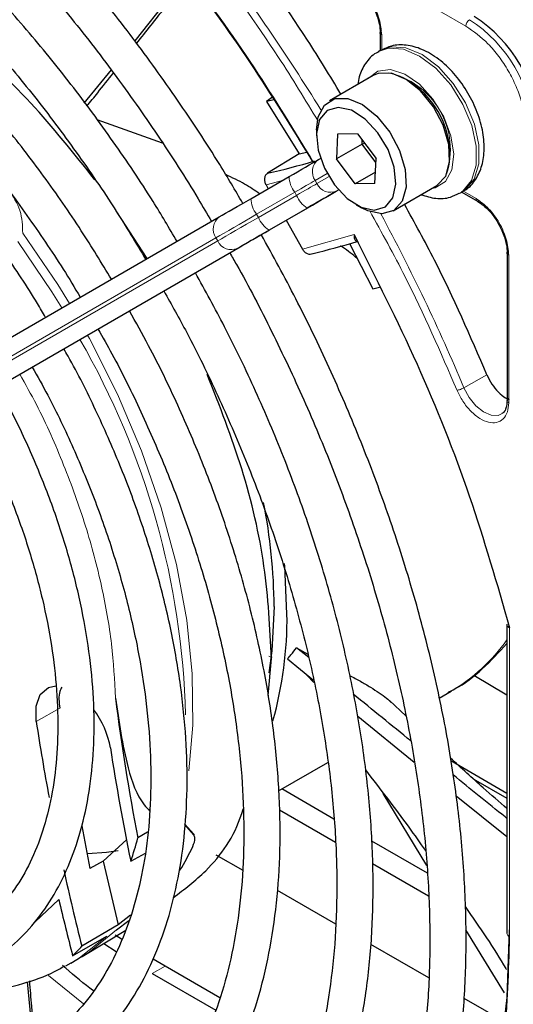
# Paper-space layout 'Blatt2' of a CAD drawing. Header units: millimetres. Extents: x 5 to 418, y 2 to 292.
# Tile 79 of 124: x 131.41 to 135.94, y 196.38 to 205.42. Entities that reach past the tile are written whole.
import ezdxf

# ---------------------------------------------------------------- set-up
doc = ezdxf.new("R2010")
doc.units = ezdxf.units.MM

psp = doc.layouts.new('Blatt2')

# ---------------------------------------------------------------- linework, layer by layer
at = {"color": 7, "linetype": 'Continuous', "lineweight": 18}
for p, q in [((135.5097, 205.3563), (122.5342, 212.8469)), ((134.7359, 205.2764), (134.7359, 205.1352)), ((134.2355, 204.0044), (134.1243, 203.9402)), ((133.8253, 203.9408), (133.673, 203.8997)), ((134.1243, 203.9402), (134.141, 203.9113)), ((134.141, 203.9113), (134.2522, 203.9756)), ((133.9374, 203.8323), (133.5868, 203.6299)), ((133.6035, 203.601), (133.9541, 203.8034)), ((133.9541, 203.8034), (133.9374, 203.8323)), ((134.3409, 203.8535), (134.322, 203.8427)), ((135.4819, 203.8435), (135.6039, 203.773)), ((133.5868, 203.6299), (133.6035, 203.601)), ((134.0511, 203.6862), (133.7005, 203.4838)), ((134.0071, 203.3102), (134.4815, 203.4426)), ((133.2131, 203.414), (129.2165, 201.1062)), ((129.2332, 201.0773), (133.2297, 203.3852)), ((133.2297, 203.3852), (133.2131, 203.414)), ((133.4108, 203.3165), (129.4143, 201.0086)), ((135.9026, 203.2556), (135.9026, 201.8999)), ((135.4916, 202.0375), (135.7027, 202.1557)), ((135.9111, 199.8336), (135.9111, 196.9974)), ((133.7, 199.5742), (133.7304, 199.5632)), ((131.7778, 199.095), (131.562, 198.9738)), ((131.551, 197.1342), (131.7695, 197.3412)), ((132.746, 196.7279), (132.6282, 196.6598)), ((131.6761, 196.6437), (131.9951, 196.3812))]:
    psp.add_line(p, q, dxfattribs=at)
at = {"color": 7, "linetype": 'Continuous', "lineweight": 25}
for p, q in [((132.945, 205.8261), (132.4668, 205.2224)), ((134.7213, 205.2971), (134.7213, 205.1317)), ((134.7281, 205.1357), (134.7045, 205.1221)), ((132.2497, 204.9556), (131.9989, 204.6484)), ((134.6582, 204.9029), (134.2575, 204.6716)), ((133.7323, 204.703), (133.6786, 204.6635)), ((133.7469, 204.6797), (133.6786, 204.6635)), ((133.6786, 204.6635), (133.9791, 204.1833)), ((132.7227, 204.282), (132.1216, 204.4961)), ((134.1367, 204.4045), (134.1367, 204.3501)), ((134.3308, 204.3663), (134.3202, 204.137)), ((134.5126, 204.3684), (134.3308, 204.3663)), ((134.5126, 204.3684), (134.6839, 204.1413)), ((134.5559, 204.2731), (134.3202, 204.137)), ((134.5559, 204.2731), (134.5575, 204.3088)), ((134.5805, 204.2784), (134.5559, 204.2731)), ((134.6822, 204.1055), (134.5559, 204.2731)), ((133.9791, 204.1833), (133.6872, 204.0062)), ((133.9791, 204.1833), (134.0469, 204.2004)), ((134.1554, 204.1313), (134.1742, 204.1422)), ((134.4914, 203.9099), (134.3202, 204.137)), ((134.6733, 203.912), (134.6839, 204.1413)), ((134.6781, 204.0176), (134.4914, 203.9099)), ((133.5338, 203.7724), (133.8844, 203.9749)), ((133.673, 203.8997), (133.693, 203.8644)), ((134.6733, 203.912), (134.4914, 203.9099)), ((134.8408, 203.6612), (135.2415, 203.8925)), ((135.4545, 203.823), (135.478, 203.8366)), ((135.4713, 203.8327), (135.6145, 203.75)), ((134.502, 203.7173), (134.5491, 203.6901)), ((132.5821, 203.2229), (132.2953, 203.6601)), ((133.7054, 203.4866), (134.0559, 203.689)), ((129.2476, 201.2973), (133.2441, 203.6052)), ((133.8574, 203.5744), (134.0071, 203.3102)), ((134.4405, 203.3621), (134.6544, 202.9439)), ((129.4378, 201.0222), (133.4344, 203.3301)), ((135.888, 203.2763), (135.888, 201.9201)), ((134.6544, 202.9439), (134.7163, 202.9605)), ((135.887, 201.9212), (135.8865, 201.9093)), ((135.8866, 199.868), (135.8866, 197.0314)), ((133.9545, 199.6508), (134.0586, 199.5928)), ((134.0654, 199.5601), (133.9545, 199.6508)), ((133.6922, 199.2138), (133.7226, 199.5534)), ((133.871, 199.548), (134.1087, 199.3533)), ((134.113, 199.3325), (134.0488, 199.3987)), ((135.5817, 199.3997), (135.8866, 199.2192)), ((135.2633, 199.189), (135.3738, 199.2528)), ((134.9562, 199.0255), (134.8089, 199.1661)), ((134.5154, 199.023), (135.0347, 198.602)), ((133.7875, 198.3371), (134.2412, 198.599)), ((135.3696, 198.6152), (135.8866, 198.3167)), ((135.5764, 198.4482), (135.8866, 198.2691)), ((134.2959, 198.0783), (133.8176, 198.3544)), ((135.1504, 197.6515), (134.7503, 198.3124)), ((135.4192, 198.2918), (135.8866, 197.9181)), ((133.4553, 198.1453), (133.4646, 198.1507)), ((133.7962, 198.1627), (134.3119, 197.8649)), ((131.9815, 198.0149), (132.0549, 197.6253)), ((133.0101, 197.9327), (132.9274, 198.0282)), ((132.9276, 198.0306), (133.0082, 197.9415)), ((132.5855, 197.9593), (132.4956, 197.9047)), ((132.1757, 197.6921), (132.3948, 197.8907)), ((135.1571, 197.5811), (134.6455, 197.8764)), ((132.4306, 197.6916), (132.5656, 197.7664)), ((133.212, 197.7514), (133.4588, 197.6089)), ((132.1758, 197.6921), (132.0549, 197.6253)), ((132.1759, 197.692), (132.3155, 197.106)), ((134.6502, 197.6696), (135.1649, 197.3725)), ((133.7766, 197.4255), (134.3107, 197.1171)), ((132.2993, 197.0623), (132.4127, 197.1475)), ((132.4281, 197.1955), (132.3155, 197.106)), ((132.3155, 197.106), (131.9806, 196.9106)), ((131.9828, 196.8156), (132.3841, 197.0588)), ((135.8653, 196.4843), (135.5083, 197.0615)), ((131.8963, 196.824), (132.2108, 197.004)), ((132.1825, 196.9366), (132.2966, 196.862)), ((132.3544, 196.969), (132.2874, 197.0133)), ((134.6339, 196.9305), (135.1667, 196.6229)), ((131.8814, 196.7566), (131.83, 196.7281)), ((131.8814, 196.7566), (131.9516, 196.7971)), ((131.9516, 196.7971), (131.9828, 196.8156)), ((132.746, 196.7279), (132.6365, 196.7923)), ((132.6282, 196.6598), (133.211, 196.3234)), ((133.2479, 196.4382), (132.746, 196.7279)), ((131.5381, 195.9869), (131.4811, 196.5849)), ((132.0893, 196.5036), (132.0708, 196.5143)), ((135.4911, 196.4357), (135.8646, 196.2201))]:
    psp.add_line(p, q, dxfattribs=at)
at = {"color": 7, "linetype": 'Continuous', "lineweight": 18, "flags": 128}
for points in [[(135.478, 203.8366), (135.503, 203.8531), (135.5847, 203.9518), (135.6277, 204.0936), (135.6284, 204.267), (135.5868, 204.458), (135.5062, 204.6513), (135.3932, 204.8313), (135.2568, 204.9835), (135.108, 205.0957), (134.9588, 205.1587), (134.8213, 205.1676), (134.7281, 205.1357)], [(134.7076, 205.1238), (134.7977, 205.154), (134.9352, 205.1451), (135.0844, 205.0821), (135.2332, 204.9699), (135.3696, 204.8177), (135.4826, 204.6377), (135.5632, 204.4444), (135.6048, 204.2534), (135.6041, 204.08), (135.5612, 203.9382), (135.4794, 203.8394), (135.4512, 203.8212)], [(135.1948, 203.8656), (135.227, 203.8721), (135.3212, 203.9299), (135.3801, 204.0367), (135.3975, 204.1817), (135.3718, 204.3499), (135.3055, 204.5244), (135.2055, 204.6874), (135.0819, 204.8224), (134.9472, 204.9154), (134.8152, 204.9572), (134.6993, 204.9435), (134.6116, 204.8759)], [(134.1243, 203.9402), (134.1068, 203.9301), (134.0873, 203.9188), (134.0658, 203.9064), (134.0426, 203.893), (134.0179, 203.8788), (133.992, 203.8638), (133.9651, 203.8483), (133.9374, 203.8323)], [(133.9541, 203.8034), (133.9817, 203.8194), (134.0087, 203.8349), (134.0346, 203.8499), (134.0593, 203.8641), (134.0825, 203.8775), (134.1039, 203.8899), (134.1235, 203.9012), (134.141, 203.9113)], [(133.5868, 203.6299), (133.5315, 203.5979), (133.4777, 203.5669), (133.4259, 203.5369), (133.3765, 203.5084), (133.3301, 203.4816), (133.2872, 203.4568), (133.248, 203.4342), (133.2131, 203.414)], [(133.2297, 203.3852), (133.2647, 203.4054), (133.3038, 203.428), (133.3468, 203.4528), (133.3932, 203.4796), (133.4425, 203.5081), (133.4944, 203.538), (133.5482, 203.5691), (133.6035, 203.601)], [(131.8671, 202.81), (131.7592, 202.9842), (131.4378, 203.4554)], [(131.3925, 203.3806), (131.7062, 202.9164), (131.7968, 202.7694)], [(132.9631, 198.5199), (133.0009, 198.9405), (132.9961, 199.4115), (132.9457, 199.9054), (132.8503, 200.4157), (132.711, 200.936), (132.5297, 201.4596), (132.3087, 201.9799), (132.0508, 202.4903), (132.0337, 202.5213)], [(135.8417, 201.7995), (135.8053, 201.784), (135.7411, 201.7856), (135.6705, 201.8162), (135.6008, 201.8726), (135.539, 201.9489), (135.4916, 202.0375)], [(131.9828, 196.8156), (132.0476, 196.8569), (132.2993, 197.0623)], [(132.2108, 197.004), (131.9604, 196.8051), (131.8814, 196.7566)]]:
    psp.add_lwpolyline(points, dxfattribs=at)
at = {"color": 7, "linetype": 'Continuous', "lineweight": 25, "flags": 128}
for points in [[(135.2415, 203.8925), (135.2465, 203.8954), (135.3235, 203.9801), (135.36, 204.1101), (135.3521, 204.2712), (135.3006, 204.446), (135.211, 204.6156), (135.0932, 204.7615), (134.9599, 204.8681), (134.8254, 204.9236), (134.7045, 204.9222), (134.6582, 204.9029)], [(134.1367, 204.4045), (134.1519, 204.5238), (134.2094, 204.6326), (134.3038, 204.6909), (134.4247, 204.6923), (134.5592, 204.6368), (134.6925, 204.5302), (134.8103, 204.3843), (134.8999, 204.2147), (134.9514, 204.0399), (134.9593, 203.8788), (134.9228, 203.7488), (134.8458, 203.6641), (134.7366, 203.6339), (134.7366, 203.6339)], [(134.668, 203.6675), (134.7693, 203.6973), (134.8384, 203.7803), (134.8669, 203.9067), (134.8513, 204.061), (134.7937, 204.2249), (134.7008, 204.3783), (134.584, 204.5029), (134.4573, 204.5837), (134.336, 204.6108), (134.2347, 204.581), (134.1657, 204.498), (134.1372, 204.3716), (134.1527, 204.2173), (134.2104, 204.0535), (134.3032, 203.9), (134.42, 203.7754), (134.5467, 203.6946), (134.668, 203.6675)], [(133.8844, 203.9749), (133.9245, 203.998), (133.9635, 204.0205), (134.0011, 204.0422), (134.0369, 204.0629), (134.0705, 204.0823), (134.1017, 204.1003), (134.13, 204.1167), (134.1554, 204.1313)], [(134.322, 203.8427), (134.2967, 203.828), (134.2683, 203.8116), (134.2372, 203.7937), (134.2036, 203.7742), (134.1678, 203.7536), (134.1302, 203.7319), (134.0912, 203.7093), (134.0511, 203.6862)], [(134.0559, 203.689), (134.0988, 203.7138), (134.1405, 203.7378), (134.1807, 203.761), (134.2189, 203.7831), (134.2549, 203.8039), (134.2882, 203.8231), (134.3185, 203.8406), (134.3456, 203.8563)], [(133.2441, 203.6052), (133.2712, 203.6208), (133.3015, 203.6383), (133.3349, 203.6576), (133.3708, 203.6783), (133.409, 203.7004), (133.4492, 203.7236), (133.4909, 203.7477), (133.5338, 203.7724)], [(134.7366, 203.6339), (134.6072, 203.6613), (134.5491, 203.6901)], [(133.7005, 203.4838), (133.6576, 203.459), (133.6159, 203.4349), (133.5757, 203.4117), (133.5375, 203.3897), (133.5015, 203.3689), (133.4682, 203.3497), (133.4379, 203.3321), (133.4108, 203.3165)], [(133.4344, 203.3301), (133.4597, 203.3447), (133.4881, 203.3611), (133.5192, 203.3791), (133.5529, 203.3985), (133.5886, 203.4192), (133.6262, 203.4409), (133.6653, 203.4634), (133.7054, 203.4866)], [(133.8656, 199.9607), (133.8449, 200.3993), (133.8426, 200.4239)], [(133.7478, 200.0287), (133.727, 199.6219), (133.6996, 199.4193)], [(131.562, 198.9738), (131.5602, 199.1141), (131.5996, 199.2228), (131.6757, 199.287), (131.743, 199.3008)], [(133.0082, 197.9415), (133.0085, 197.9404), (133.0087, 197.9393), (133.0089, 197.9382), (133.0092, 197.9371), (133.0094, 197.936), (133.0096, 197.9349), (133.0099, 197.9338), (133.0101, 197.9327)], [(132.3159, 197.7866), (132.209, 197.7705), (132.0334, 197.7582)], [(135.9059, 197.0622), (135.8838, 196.4416), (135.8178, 195.8504), (135.7083, 195.2926), (135.5559, 194.7716), (135.3616, 194.291), (135.1268, 193.8536), (134.8528, 193.4625), (134.5416, 193.12), (134.1951, 192.8285)]]:
    psp.add_lwpolyline(points, dxfattribs=at)
at = {"color": 7, "linetype": 'Continuous', "lineweight": 18}
for centre, radius, start, end in [((118.5164, 194.9244), 18.4021, 31.67468, 37.1862), ((135.2085, 204.547), 1.2807, 2.60548, 57.39452), ((135.5872, 205.3525), 0.0777, 125.68924, 177.19888), ((134.8563, 204.3437), 1.2725, 2.60548, 57.39452), ((134.6428, 204.2204), 0.7242, 342.09335, 77.90127), ((134.2374, 204.0199), 0.1383, 126.35124, 215.18509), ((134.1277, 203.9842), 0.2435, 182.20319, 218.60373), ((134.2666, 203.9694), 0.1384, 204.8163, 293.64307), ((134.1809, 203.8923), 0.2436, 201.40084, 237.78978), ((133.7771, 203.7818), 0.2435, 182.20319, 218.60373), ((118.5284, 194.902), 18.4029, 22.81394, 28.326), ((133.3261, 203.4938), 0.1383, 126.35124, 215.18509), ((133.8303, 203.6899), 0.2436, 201.40084, 237.78978), ((133.3553, 203.4433), 0.1384, 204.8163, 293.64307), ((125.6562, 198.8449), 7.2802, 1.48557, 29.96118), ((134.5447, 200.6722), 1.6438, 300.29024, 324.72127), ((135.9269, 197.0346), 0.0404, 184.43368, 246.88646)]:
    psp.add_arc(centre, radius, start, end, dxfattribs=at)
at = {"color": 7, "linetype": 'Continuous', "lineweight": 25}
for centre, radius, start, end in [((134.895, 204.3661), 1.2807, 2.60548, 57.39452), ((134.5497, 204.1667), 0.8125, 0.47844, 59.51618), ((132.4633, 209.5443), 5.6718, 282.46267, 286.9624), ((132.7434, 209.0497), 5.9381, 283.25268, 287.31096), ((128.6117, 199.9909), 5.1362, 0.42231, 11.16108), ((130.4049, 199.9172), 3.461, 344.30103, 0.72006), ((151.248, 201.5562), 19.1046, 187.11643, 191.01869), ((131.4516, 198.5934), 0.8041, 9.90407, 37.44864), ((152.1851, 202.1117), 20.8604, 188.65145, 190.59446), ((151.9308, 201.7313), 19.9143, 188.66318, 191.70405), ((129.6336, 198.6609), 2.9601, 340.88593, 345.20024), ((130.9123, 198.8028), 2.3045, 328.76716, 334.97523), ((154.1962, 202.5188), 22.9125, 192.36588, 194.16815), ((154.6119, 202.6693), 23.4556, 193.12985, 194.43071), ((130.6291, 198.1416), 1.8282, 313.88329, 317.6706)]:
    psp.add_arc(centre, radius, start, end, dxfattribs=at)
for points, knots in [([(133.4601, 203.7299), (133.3901, 203.8491), (133.2006, 204.1721), (132.8634, 204.6796), (132.4536, 205.2499), (132.0222, 205.7951), (131.5728, 206.313), (131.1076, 206.8007), (130.6291, 207.2554), (130.1399, 207.6746), (129.6425, 208.0561), (129.1397, 208.3975), (128.6341, 208.697), (128.1284, 208.9528), (127.6254, 209.1634), (127.1278, 209.3274), (126.6384, 209.4437), (126.1602, 209.5115), (125.6959, 209.5304), (125.2486, 209.5001), (124.8204, 209.4218), (124.4159, 209.2928), (124.0994, 209.1562), (123.9285, 209.0462), (123.8746, 209.0116)], [0, 0, 0, 0, 0.027836, 0.075404, 0.122977, 0.170555, 0.218143, 0.265742, 0.313355, 0.360985, 0.408634, 0.456301, 0.503986, 0.551687, 0.599395, 0.647094, 0.694763, 0.742373, 0.789887, 0.837268, 0.884487, 0.931535, 0.978434, 1, 1, 1, 1]), ([(124.0413, 208.7229), (124.0887, 208.7538), (124.2462, 208.8569), (124.5418, 208.9839), (124.925, 209.104), (125.3316, 209.1741), (125.757, 209.1972), (126.1993, 209.1723), (126.6557, 209.1001), (127.1238, 208.981), (127.6012, 208.8155), (128.0851, 208.6045), (128.5729, 208.3492), (129.0618, 208.0509), (129.549, 207.7112), (130.0317, 207.332), (130.5071, 206.9153), (130.9724, 206.4634), (131.4248, 205.9791), (131.8617, 205.4649), (132.281, 204.9241), (132.6781, 204.3584), (132.9759, 203.9034), (133.1317, 203.6327), (133.1716, 203.5633)], [0, 0, 0, 0, 0.0209899, 0.069851, 0.1186882, 0.1673891, 0.2158993, 0.2642148, 0.3123657, 0.3603953, 0.4083456, 0.456251, 0.5041365, 0.5520177, 0.5999032, 0.6477998, 0.6957108, 0.7436373, 0.7915784, 0.8395326, 0.8874977, 0.9354713, 0.9834506, 1, 1, 1, 1]), ([(132.856, 203.381), (132.7834, 203.5036), (132.5985, 203.8163), (132.2726, 204.2987), (131.8847, 204.8264), (131.4758, 205.3282), (131.0497, 205.8016), (130.6087, 206.2437), (130.1556, 206.6515), (129.6932, 207.0225), (129.2243, 207.3543), (128.7516, 207.6447), (128.2781, 207.8917), (127.8067, 208.0936), (127.3404, 208.249), (126.8822, 208.3567), (126.4351, 208.4156), (126.0023, 208.4255), (125.5872, 208.3859), (125.1914, 208.299), (124.8222, 208.1588), (124.5834, 208.0474), (124.4764, 207.971), (124.4757, 207.9705)], [0, 0, 0, 0, 0.032875, 0.083822, 0.134775, 0.185738, 0.236713, 0.287705, 0.338718, 0.389753, 0.440814, 0.491899, 0.543005, 0.594125, 0.645237, 0.696311, 0.747305, 0.798171, 0.848856, 0.899324, 0.949573, 0.99965, 1, 1, 1, 1]), ([(124.6456, 207.6762), (124.7021, 207.7125), (124.8614, 207.8151), (125.1524, 207.9337), (125.5139, 208.0346), (125.8979, 208.0859), (126.3, 208.09), (126.7179, 208.0463), (127.1487, 207.9556), (127.5898, 207.8182), (128.0386, 207.6352), (128.4921, 207.4076), (128.9473, 207.1366), (129.4014, 206.824), (129.8512, 206.4718), (130.2938, 206.0821), (130.7261, 205.6575), (131.1453, 205.2007), (131.5486, 204.7148), (131.9325, 204.2025), (132.2753, 203.7024), (132.4776, 203.3659), (132.5683, 203.2149)], [0, 0, 0, 0, 0.02882, 0.081368, 0.133858, 0.186143, 0.238166, 0.289941, 0.341521, 0.392971, 0.444344, 0.49568, 0.547008, 0.598338, 0.649681, 0.701044, 0.752426, 0.803828, 0.855246, 0.906678, 0.95812, 1, 1, 1, 1]), ([(131.4985, 207.4915), (131.743, 207.2389), (132.2334, 206.732), (132.9233, 205.8826), (133.5576, 205.0078), (133.9296, 204.3961), (134.1074, 204.1036)], [0, 0, 0, 0, 0.2542659, 0.5100242, 0.7657825, 1, 1, 1, 1]), ([(131.5155, 207.4635), (131.7541, 207.2171), (132.2314, 206.7241), (132.9033, 205.9004), (133.538, 205.0293), (133.9173, 204.4113), (134.1069, 204.1023)], [0, 0, 0, 0, 0.25, 0.5, 0.75, 1, 1, 1, 1]), ([(132.2531, 203.0329), (132.1622, 203.1826), (131.9655, 203.5068), (131.6332, 203.9826), (131.2656, 204.4603), (130.8784, 204.9107), (130.4755, 205.3311), (130.0594, 205.7182), (129.633, 206.0691), (129.1995, 206.3812), (128.7619, 206.6522), (128.3232, 206.8797), (127.8866, 207.062), (127.4553, 207.1974), (127.0327, 207.2846), (126.6221, 207.3228), (126.2272, 207.3114), (125.8505, 207.2517), (125.4979, 207.1401), (125.2411, 207.0283), (125.1119, 206.9394), (125.0826, 206.9193)], [0, 0, 0, 0, 0.047335, 0.102503, 0.157679, 0.212871, 0.268083, 0.323322, 0.378591, 0.433894, 0.489232, 0.544601, 0.599988, 0.65536, 0.710671, 0.765857, 0.820841, 0.875554, 0.929964, 0.984107, 1, 1, 1, 1]), ([(125.2485, 206.632), (125.3287, 206.6803), (125.5053, 206.7864), (125.8088, 206.8949), (126.1503, 206.9674), (126.5126, 206.9909), (126.8915, 206.9672), (127.2843, 206.8961), (127.6882, 206.7784), (128.1001, 206.6149), (128.5172, 206.4068), (128.9362, 206.1554), (129.3538, 205.8626), (129.7667, 205.5305), (130.1717, 205.1616), (130.5656, 204.7587), (130.945, 204.3247), (131.308, 203.8637), (131.6476, 203.3768), (131.8672, 203.0425), (131.9655, 202.8679), (131.9659, 202.8671)], [0, 0, 0, 0, 0.047732, 0.104951, 0.162001, 0.218715, 0.275061, 0.331102, 0.386935, 0.442647, 0.498302, 0.553942, 0.609585, 0.665249, 0.720938, 0.776655, 0.832397, 0.88816, 0.943939, 0.999729, 1, 1, 1, 1]), ([(131.6477, 202.6833), (131.6233, 202.7258), (131.5061, 202.9295), (131.2705, 203.2776), (130.9433, 203.7219), (130.5943, 204.1391), (130.2292, 204.5271), (129.8503, 204.8822), (129.461, 205.2012), (129.0646, 205.4812), (128.6643, 205.7195), (128.2636, 205.9139), (127.866, 206.0622), (127.475, 206.1628), (127.0943, 206.2144), (126.728, 206.2162), (126.3793, 206.1693), (126.0545, 206.0699), (125.8228, 205.9698), (125.7094, 205.8892), (125.6867, 205.873)], [0, 0, 0, 0, 0.015977, 0.076619, 0.137271, 0.197942, 0.258641, 0.319377, 0.380158, 0.440989, 0.501871, 0.562796, 0.623736, 0.68463, 0.74539, 0.805902, 0.866048, 0.925763, 0.985086, 1, 1, 1, 1]), ([(134.3618, 204.7318), (134.2611, 204.8982), (133.9587, 205.3977), (133.6144, 205.8613), (133.3848, 206.1705)], [0, 0, 0, 0, 0.333109, 1, 1, 1, 1]), ([(132.1012, 203.9462), (131.9086, 204.1886), (131.5135, 204.6856), (130.8441, 205.2897), (130.2693, 205.7106), (129.9321, 205.8564), (129.8275, 205.9016)], [0, 0, 0, 0, 0.27983, 0.573837, 0.867844, 1, 1, 1, 1]), ([(132.4846, 205.1977), (132.5728, 205.3084), (132.7326, 205.509), (132.8894, 205.714), (132.9596, 205.8059)], [0, 0, 0, 0, 0.551952, 1, 1, 1, 1]), ([(136.3458, 205.2036), (136.3079, 205.2632), (136.2548, 205.3468), (136.1625, 205.4531), (136.0806, 205.5319), (136.0014, 205.5952), (135.9536, 205.6203), (135.9401, 205.6274)], [0, 0, 0, 0, 0.335683, 0.470249, 0.69001, 0.912206, 1, 1, 1, 1]), ([(134.6405, 205.5662), (134.6618, 205.524), (134.6915, 205.4651), (134.7135, 205.3804), (134.7224, 205.3278), (134.7202, 205.2977), (134.7196, 205.2888)], [0, 0, 0, 0, 0.440805, 0.6139591, 0.8868495, 1, 1, 1, 1]), ([(134.7215, 205.2968), (134.722, 205.3003), (134.7229, 205.3074), (134.7303, 205.3132), (134.7341, 205.3162)], [0, 0, 0, 0, 0.482332, 1, 1, 1, 1]), ([(135.4734, 203.8395), (135.4848, 203.8443), (135.5376, 203.8668), (135.6051, 203.95), (135.6633, 204.0768), (135.6835, 204.2305), (135.6665, 204.404), (135.6106, 204.588), (135.52, 204.7669), (135.4013, 204.9276), (135.261, 205.059), (135.1115, 205.1478), (134.9643, 205.1875), (134.832, 205.1852), (134.7604, 205.1484), (134.7286, 205.132)], [0, 0, 0, 0, 0.020926, 0.097604, 0.173528, 0.254016, 0.339975, 0.427864, 0.515563, 0.603442, 0.692189, 0.782724, 0.863809, 0.939448, 1, 1, 1, 1]), ([(134.7102, 205.1206), (134.7015, 205.1172), (134.6506, 205.097), (134.5846, 205.0165), (134.5299, 204.9172), (134.5213, 204.8457), (134.5185, 204.8222)], [0, 0, 0, 0, 0.077899, 0.451637, 0.81994, 1, 1, 1, 1]), ([(132.0282, 204.6228), (132.0611, 204.6634), (132.1427, 204.7641), (132.2232, 204.8665), (132.2713, 204.9277)], [0, 0, 0, 0, 0.402502, 1, 1, 1, 1]), ([(133.6132, 203.8183), (133.5687, 203.8485), (133.4725, 203.9138), (133.3621, 203.9659), (133.3027, 203.9939)], [0, 0, 0, 0, 0.462677, 1, 1, 1, 1]), ([(133.6872, 204.0062), (133.6805, 204.0007), (133.6667, 203.9894), (133.6577, 203.9614), (133.6587, 203.9296), (133.6683, 203.9096), (133.673, 203.8997)], [0, 0, 0, 0, 0.243701, 0.495029, 0.749466, 1, 1, 1, 1]), ([(135.0976, 203.8094), (135.1425, 203.7957), (135.2321, 203.7683), (135.3556, 203.775), (135.421, 203.8105), (135.4473, 203.8247)], [0, 0, 0, 0, 0.375834, 0.748477, 1, 1, 1, 1]), ([(135.7027, 202.1557), (135.5498, 202.5091), (135.3204, 203.0392), (135.0389, 203.5509), (134.9452, 203.7214)], [0, 0, 0, 0, 0.666792, 1, 1, 1, 1]), ([(135.6143, 203.7503), (135.6176, 203.749), (135.6242, 203.7462), (135.6329, 203.7498), (135.6374, 203.7516)], [0, 0, 0, 0, 0.482292, 1, 1, 1, 1]), ([(135.617, 203.7479), (135.6338, 203.7372), (135.6683, 203.7152), (135.7243, 203.6619), (135.7718, 203.6037), (135.798, 203.5605), (135.8072, 203.5454)], [0, 0, 0, 0, 0.244302, 0.500853, 0.825035, 1, 1, 1, 1]), ([(135.8072, 203.5454), (135.8285, 203.5032), (135.8582, 203.4443), (135.8802, 203.3596), (135.8891, 203.307), (135.887, 203.2768), (135.8864, 203.268)], [0, 0, 0, 0, 0.4408054, 0.6139597, 0.8868504, 1, 1, 1, 1]), ([(133.4102, 192.4954), (133.4291, 192.5044), (133.5733, 192.5734), (133.8183, 192.7466), (134.1408, 193.0159), (134.4305, 193.3323), (134.6893, 193.6885), (134.915, 194.0844), (135.1063, 194.5175), (135.2622, 194.9856), (135.3817, 195.4862), (135.464, 196.0162), (135.5088, 196.5727), (135.5157, 197.1524), (135.4849, 197.7521), (135.4167, 198.3684), (135.3113, 198.9979), (135.1696, 199.6371), (134.9924, 200.2825), (134.7806, 200.9306), (134.5357, 201.578), (134.2582, 202.2207), (133.9582, 202.845), (133.7368, 203.2473), (133.6293, 203.4426)], [0, 0, 0, 0, 0.007022, 0.053817, 0.1006, 0.147436, 0.194392, 0.241503, 0.288773, 0.336184, 0.383702, 0.431293, 0.478928, 0.526583, 0.57424, 0.62189, 0.669527, 0.71715, 0.764759, 0.812355, 0.859941, 0.907518, 0.955089, 1, 1, 1, 1]), ([(134.4815, 203.4426), (134.4813, 203.4325), (134.4809, 203.4157), (134.4875, 203.3971), (134.4961, 203.3854), (134.5053, 203.3829), (134.5097, 203.3818)], [0, 0, 0, 0, 0.336126, 0.560864, 0.79606, 1, 1, 1, 1]), ([(134.4815, 203.4426), (134.6809, 203.0484), (135.0797, 202.2596), (135.5615, 201.0433), (135.7946, 200.2367), (135.9111, 199.8336)], [0, 0, 0, 0, 0.333212, 0.666777, 1, 1, 1, 1]), ([(133.3394, 203.2753), (133.3601, 203.2399), (133.4982, 203.0042), (133.728, 202.5543), (134.0249, 201.9292), (134.2888, 201.2962), (134.5213, 200.6607), (134.7202, 200.0261), (134.8848, 199.396), (135.014, 198.7741), (135.1073, 198.1641), (135.164, 197.5694), (135.1841, 196.9936), (135.1675, 196.4399), (135.1144, 195.9116), (135.0255, 195.4115), (134.9013, 194.9425), (134.7426, 194.5072), (134.5505, 194.1076), (134.326, 193.746), (134.0703, 193.4234), (133.7834, 193.1439), (133.5079, 192.9289), (133.3173, 192.8267), (133.2422, 192.7865)], [0, 0, 0, 0, 0.008469, 0.056451, 0.10443, 0.152403, 0.200367, 0.248319, 0.296256, 0.344176, 0.392077, 0.439959, 0.487821, 0.535666, 0.5835, 0.631333, 0.679178, 0.72706, 0.775013, 0.82308, 0.871307, 0.919731, 0.968362, 1, 1, 1, 1]), ([(134.0071, 203.3102), (134.0131, 203.3012), (134.0252, 203.283), (134.0517, 203.2664), (134.08, 203.2604), (134.0965, 203.2667), (134.1046, 203.2698)], [0, 0, 0, 0, 0.250494, 0.503104, 0.754115, 1, 1, 1, 1]), ([(134.5112, 203.2238), (134.4692, 203.259), (134.4218, 203.2986), (134.3643, 203.3353), (134.3578, 203.3394)], [0, 0, 0, 0, 0.887552, 1, 1, 1, 1]), ([(135.8882, 203.276), (135.8887, 203.2794), (135.8896, 203.2866), (135.897, 203.2923), (135.9008, 203.2953)], [0, 0, 0, 0, 0.482335, 1, 1, 1, 1]), ([(132.8061, 193.5419), (132.903, 193.5969), (133.1131, 193.716), (133.4031, 193.9539), (133.6802, 194.242), (133.9251, 194.5724), (134.1373, 194.9419), (134.315, 195.3487), (134.4571, 195.7904), (134.5627, 196.2641), (134.631, 196.7666), (134.6615, 197.2946), (134.6541, 197.8447), (134.6089, 198.4133), (134.5265, 198.9967), (134.4073, 199.5912), (134.2522, 200.1931), (134.0622, 200.7987), (133.8388, 201.4043), (133.5824, 202.0056), (133.3124, 202.5711), (133.1148, 202.9287), (133.024, 203.0931)], [0, 0, 0, 0, 0.042839, 0.092827, 0.142855, 0.193022, 0.243385, 0.293956, 0.34471, 0.395602, 0.446585, 0.497618, 0.548672, 0.599723, 0.650761, 0.701782, 0.752784, 0.803769, 0.85474, 0.905699, 0.956649, 1, 1, 1, 1]), ([(132.7341, 202.9257), (132.8054, 202.7989), (132.9826, 202.4833), (133.2342, 201.9647), (133.4905, 201.3769), (133.7142, 200.7847), (133.9051, 200.1928), (134.0616, 199.605), (134.1829, 199.0254), (134.2681, 198.4577), (134.317, 197.9057), (134.3292, 197.3733), (134.3048, 196.8638), (134.2443, 196.3807), (134.1482, 195.927), (134.0174, 195.5057), (133.8529, 195.1193), (133.6556, 194.7699), (133.4271, 194.4591), (133.1673, 194.1904), (132.9055, 193.9779), (132.7186, 193.8759), (132.6385, 193.8322)], [0, 0, 0, 0, 0.034582, 0.08603, 0.137472, 0.188902, 0.240318, 0.291715, 0.343089, 0.394438, 0.445761, 0.497058, 0.548333, 0.599597, 0.650862, 0.702153, 0.753511, 0.80499, 0.856655, 0.908569, 0.96076, 1, 1, 1, 1]), ([(132.2003, 194.5911), (132.2666, 194.6258), (132.4397, 194.7166), (132.6896, 194.9145), (132.9501, 195.1768), (133.1778, 195.4823), (133.3729, 195.8264), (133.5333, 196.2076), (133.658, 196.6232), (133.7458, 197.0701), (133.796, 197.5448), (133.8082, 198.0435), (133.7825, 198.5624), (133.7192, 199.0977), (133.6189, 199.6452), (133.4824, 200.2009), (133.3107, 200.7609), (133.1056, 201.3212), (132.867, 201.8769), (132.6381, 202.3531), (132.478, 202.6371), (132.4182, 202.7433)], [0, 0, 0, 0, 0.033446, 0.087411, 0.141399, 0.195552, 0.249964, 0.304656, 0.359593, 0.414709, 0.469936, 0.525219, 0.580517, 0.635803, 0.691067, 0.746307, 0.801523, 0.856719, 0.911899, 0.967067, 1, 1, 1, 1]), ([(132.1295, 202.5766), (132.1728, 202.5007), (132.3152, 202.2517), (132.5276, 201.8158), (132.7651, 201.2744), (132.9694, 200.7286), (133.1409, 200.1836), (133.2779, 199.6436), (133.3794, 199.1128), (133.4448, 198.5954), (133.4737, 198.0956), (133.4661, 197.6173), (133.4223, 197.1641), (133.3429, 196.7397), (133.2287, 196.3471), (133.081, 195.9891), (132.9008, 195.6682), (132.6897, 195.3856), (132.4471, 195.146), (132.2281, 194.9762), (132.0807, 194.9035), (132.0334, 194.8802)], [0, 0, 0, 0, 0.024429, 0.080222, 0.136006, 0.191775, 0.247522, 0.303242, 0.358931, 0.414583, 0.470198, 0.525779, 0.581336, 0.636887, 0.69246, 0.748108, 0.803911, 0.859965, 0.916367, 0.973159, 1, 1, 1, 1]), ([(131.5958, 195.6381), (131.641, 195.6601), (131.7856, 195.7306), (132.0015, 195.8983), (132.241, 196.1366), (132.4473, 196.4183), (132.6207, 196.7381), (132.7592, 197.0946), (132.8615, 197.4845), (132.9265, 197.9043), (132.9536, 198.3501), (132.9425, 198.8177), (132.8936, 199.3027), (132.8074, 199.8007), (132.6849, 200.3073), (132.527, 200.818), (132.3361, 201.3287), (132.1107, 201.8331), (131.9356, 202.1901), (131.8285, 202.3729), (131.8154, 202.3952)], [0, 0, 0, 0, 0.026837, 0.085914, 0.144995, 0.204288, 0.263944, 0.323998, 0.384387, 0.44501, 0.505762, 0.566569, 0.627372, 0.688147, 0.748889, 0.809596, 0.870275, 0.930931, 0.991574, 1, 1, 1, 1]), ([(131.5251, 202.2275), (131.5736, 202.1413), (131.7107, 201.8975), (131.9062, 201.4827), (132.1109, 200.99), (132.282, 200.4949), (132.4196, 200.003), (132.522, 199.5188), (132.5886, 199.0472), (132.6188, 198.5927), (132.6126, 198.1596), (132.5705, 197.752), (132.4931, 197.3739), (132.3816, 197.0284), (132.2373, 196.7186), (132.0617, 196.4462), (131.855, 196.2151), (131.6452, 196.0384), (131.4931, 195.9591), (131.4296, 195.926)], [0, 0, 0, 0, 0.033602, 0.09506, 0.156501, 0.217917, 0.279296, 0.340631, 0.401915, 0.463142, 0.524317, 0.585455, 0.646584, 0.707751, 0.769051, 0.830622, 0.892629, 0.955206, 1, 1, 1, 1]), ([(133.7226, 199.5534), (133.7088, 199.8317), (133.6812, 200.3882), (133.4786, 201.2797), (133.247, 201.8704), (133.1338, 202.159)], [0, 0, 0, 0, 0.33835, 0.6767, 1, 1, 1, 1]), ([(135.7027, 202.1557), (135.7167, 202.1268), (135.7448, 202.069), (135.8056, 201.9963), (135.862, 201.9473), (135.8955, 201.9346), (135.9067, 201.9304)], [0, 0, 0, 0, 0.285714, 0.571429, 0.857143, 1, 1, 1, 1]), ([(130.9916, 196.6847), (131.0264, 196.7006), (131.1516, 196.7582), (131.34, 196.9051), (131.553, 197.1217), (131.732, 197.3814), (131.8777, 197.6782), (131.9879, 198.0105), (132.0612, 198.3745), (132.0966, 198.7662), (132.0937, 199.1808), (132.0527, 199.6133), (131.9743, 200.0588), (131.8594, 200.5122), (131.71, 200.9687), (131.5258, 201.4223), (131.358, 201.7833), (131.2427, 201.9864), (131.2093, 202.0452)], [0, 0, 0, 0, 0.0254322, 0.0914401, 0.1574221, 0.2237201, 0.2905828, 0.3580449, 0.4259813, 0.4942107, 0.5625754, 0.6309603, 0.6993083, 0.7676043, 0.835849, 0.9040516, 0.9722252, 1, 1, 1, 1]), ([(135.8865, 201.9093), (135.8863, 201.9001), (135.8859, 201.8721), (135.8733, 201.8367), (135.8584, 201.8096), (135.8444, 201.8037), (135.84, 201.8019)], [0, 0, 0, 0, 0.158696, 0.485398, 0.839612, 1, 1, 1, 1]), ([(135.8882, 201.9203), (135.8887, 201.9237), (135.8896, 201.9309), (135.897, 201.9366), (135.9008, 201.9396)], [0, 0, 0, 0, 0.482341, 1, 1, 1, 1]), ([(130.9225, 201.8796), (130.9318, 201.8636), (131.0219, 201.7094), (131.1674, 201.4041), (131.3539, 200.969), (131.5056, 200.5305), (131.6241, 200.0959), (131.7073, 199.67), (131.7546, 199.2584), (131.7656, 198.866), (131.7407, 198.4977), (131.6807, 198.158), (131.5869, 197.8507), (131.4607, 197.5792), (131.3043, 197.3448), (131.1167, 197.1534), (130.9563, 197.029), (130.8501, 196.9838), (130.825, 196.9732)], [0, 0, 0, 0, 0.007987, 0.077271, 0.146533, 0.215753, 0.284916, 0.354005, 0.423006, 0.491916, 0.560748, 0.629544, 0.698364, 0.767357, 0.836765, 0.906897, 0.977993, 1, 1, 1, 1]), ([(135.9111, 199.8336), (135.9051, 199.8364), (135.895, 199.8414), (135.8876, 199.8506), (135.8875, 199.8566), (135.8874, 199.8593)], [0, 0, 0, 0, 0.429004, 0.73606, 1, 1, 1, 1]), ([(133.8709, 199.548), (133.8813, 199.5608), (133.9093, 199.5949), (133.9371, 199.6292), (133.9545, 199.6508)], [0, 0, 0, 0, 0.3722544, 1, 1, 1, 1]), ([(135.3435, 199.2408), (135.3647, 199.251), (135.4799, 199.3065), (135.6682, 199.4518), (135.8131, 199.6098), (135.8866, 199.69)], [0, 0, 0, 0, 0.09994, 0.543517, 1, 1, 1, 1]), ([(134.4404, 199.3972), (134.4744, 199.379), (134.5432, 199.3419), (134.6342, 199.2886), (134.7146, 199.2366), (134.7811, 199.1896), (134.81, 199.1618), (134.8229, 199.1494)], [0, 0, 0, 0, 0.202793, 0.411125, 0.620498, 0.830278, 1, 1, 1, 1]), ([(131.7964, 199.2877), (131.7898, 199.2755), (131.7636, 199.2275), (131.7717, 199.1516), (131.7778, 199.095)], [0, 0, 0, 0, 0.254525, 1, 1, 1, 1]), ([(135.004, 198.7956), (134.9157, 198.8666), (134.7391, 199.0085), (134.563, 199.153), (134.4749, 199.2253)], [0, 0, 0, 0, 0.499706, 1, 1, 1, 1]), ([(132.2906, 199.1894), (132.3211, 198.9735), (132.37, 198.6284), (132.4925, 198.2708), (132.5876, 198.1703), (132.6054, 198.1515)], [0, 0, 0, 0, 0.575964, 0.920691, 1, 1, 1, 1]), ([(131.7124, 194.7432), (131.6592, 194.724), (131.4996, 194.6662), (131.2083, 194.6207), (130.8436, 194.6046), (130.4613, 194.6385), (130.0661, 194.7189), (129.6603, 194.846), (129.2545, 195.0155), (128.9659, 195.1646), (128.7433, 195.2917), (128.5131, 195.4307), (128.1613, 195.6701), (127.7472, 195.9945), (127.3403, 196.3561), (126.9439, 196.7524), (126.5613, 197.1804), (126.1948, 197.6363), (125.8502, 198.1182), (125.607, 198.4845), (125.4876, 198.6934), (125.4672, 198.7293)], [0, 0, 0, 0, 0.031219, 0.093709, 0.155812, 0.217519, 0.278913, 0.340099, 0.401169, 0.458925, 0.466609, 0.498605, 0.559596, 0.620625, 0.681681, 0.742768, 0.803883, 0.865022, 0.92618, 0.987351, 1, 1, 1, 1]), ([(125.1796, 198.5632), (125.2223, 198.4897), (125.3676, 198.2397), (125.6424, 197.8314), (126.0002, 197.3425), (126.3795, 196.8799), (126.7757, 196.4457), (127.1864, 196.0436), (127.6086, 195.6764), (128.0393, 195.3468), (128.382, 195.1194), (128.6569, 194.9558), (128.9322, 194.8041), (129.3013, 194.6291), (129.7359, 194.4674), (130.1637, 194.3531), (130.5814, 194.2876), (130.9858, 194.2706), (131.3719, 194.306), (131.672, 194.3655), (131.834, 194.4302), (131.8821, 194.4494)], [0, 0, 0, 0, 0.024893, 0.084681, 0.144477, 0.204286, 0.264115, 0.32397, 0.383856, 0.443777, 0.503736, 0.525177, 0.556785, 0.616785, 0.676812, 0.736803, 0.796699, 0.856424, 0.915894, 0.975048, 1, 1, 1, 1]), ([(135.8866, 198.1744), (135.814, 198.2372), (135.642, 198.386), (135.4669, 198.5465), (135.3657, 198.6391)], [0, 0, 0, 0, 0.422373, 1, 1, 1, 1]), ([(134.5867, 198.5289), (134.7213, 198.3542), (134.9104, 198.1086), (135.0864, 197.8608), (135.1372, 197.7892)], [0, 0, 0, 0, 0.711392, 1, 1, 1, 1]), ([(135.8866, 198.0839), (135.8808, 198.0886), (135.7155, 198.2204), (135.5507, 198.3541), (135.3917, 198.4829)], [0, 0, 0, 0, 0.035647, 1, 1, 1, 1]), ([(132.3205, 193.6899), (132.2859, 193.6754), (132.1381, 193.6133), (131.8527, 193.5509), (131.4671, 193.5045), (131.0617, 193.5093), (130.6416, 193.5607), (130.2088, 193.6594), (129.7662, 193.8044), (129.3245, 193.9916), (129.0007, 194.1585), (128.7486, 194.3018), (128.4882, 194.4584), (128.1057, 194.7157), (127.655, 195.0614), (127.211, 195.445), (126.7768, 195.8639), (126.3552, 196.3155), (125.949, 196.7967), (125.5616, 197.3048), (125.1953, 197.8317), (124.9717, 198.1978), (124.8609, 198.3792)], [0, 0, 0, 0, 0.017316, 0.07398, 0.130407, 0.186548, 0.242429, 0.298112, 0.353664, 0.409142, 0.461634, 0.472322, 0.501413, 0.556837, 0.61229, 0.667762, 0.723255, 0.77877, 0.834303, 0.889852, 0.945412, 1, 1, 1, 1]), ([(124.5743, 198.2136), (124.5983, 198.1716), (124.7317, 197.9379), (125, 197.5284), (125.3778, 196.9904), (125.7788, 196.4776), (126.1977, 195.9916), (126.6327, 195.5358), (127.0809, 195.1131), (127.5397, 194.7261), (128.0062, 194.3773), (128.3718, 194.1383), (128.6638, 193.9653), (128.9561, 193.8037), (129.3544, 193.6116), (129.824, 193.4294), (130.2872, 193.2942), (130.7411, 193.2072), (131.1823, 193.1694), (131.6084, 193.1797), (132.0139, 193.2429), (132.3084, 193.3163), (132.459, 193.3835), (132.4896, 193.3971)], [0, 0, 0, 0, 0.011961, 0.066529, 0.121102, 0.175682, 0.230275, 0.284884, 0.339513, 0.394165, 0.448844, 0.503549, 0.521416, 0.550246, 0.604978, 0.659732, 0.714464, 0.769138, 0.823706, 0.878111, 0.932303, 0.986256, 1, 1, 1, 1]), ([(132.8204, 197.3565), (132.9229, 197.4344), (133.178, 197.6283), (133.3878, 197.9221), (133.459, 198.157), (133.4634, 198.1715)], [0, 0, 0, 0, 0.386238, 0.962194, 1, 1, 1, 1]), ([(132.9267, 192.64), (132.8692, 192.6156), (132.6899, 192.5398), (132.3634, 192.4626), (131.951, 192.4068), (131.519, 192.4014), (131.0715, 192.4429), (130.6106, 192.5318), (130.139, 192.6675), (129.659, 192.8492), (129.2111, 193.0584), (128.8383, 193.2612), (128.4651, 193.4851), (128.0543, 193.7589), (127.5697, 194.1243), (127.0914, 194.528), (126.6222, 194.9676), (126.1649, 195.4408), (125.7222, 195.9447), (125.2964, 196.4765), (124.8911, 197.0337), (124.5431, 197.5525), (124.342, 197.892), (124.2592, 198.0317)], [0, 0, 0, 0, 0.024649, 0.076789, 0.128757, 0.180513, 0.232071, 0.283468, 0.334752, 0.385965, 0.437141, 0.476365, 0.503222, 0.554373, 0.605545, 0.656731, 0.707934, 0.759153, 0.810386, 0.861633, 0.912889, 0.964152, 1, 1, 1, 1]), ([(133.0005, 197.8279), (133.0108, 197.8547), (133.028, 197.8992), (133.0152, 197.9231), (133.0101, 197.9327)], [0, 0, 0, 0, 0.602422, 1, 1, 1, 1]), ([(123.9709, 197.8652), (124.0163, 197.7865), (124.1799, 197.5032), (124.4883, 197.0326), (124.8932, 196.4576), (125.3209, 195.9073), (125.7667, 195.3836), (126.229, 194.8897), (126.705, 194.4281), (127.1923, 194.0016), (127.6882, 193.6124), (128.1692, 193.2773), (128.5735, 193.0286), (128.9783, 192.8042), (129.4039, 192.5963), (129.906, 192.395), (130.4022, 192.2405), (130.8896, 192.1339), (131.3653, 192.0758), (131.8262, 192.067), (132.2706, 192.1058), (132.6918, 192.1989), (132.9679, 192.2797), (133.0957, 192.3421), (133.098, 192.3433)], [0, 0, 0, 0, 0.01943, 0.069936, 0.120444, 0.170959, 0.221483, 0.272019, 0.322569, 0.373136, 0.423723, 0.474329, 0.518625, 0.545295, 0.595931, 0.646585, 0.697225, 0.747827, 0.79836, 0.848782, 0.899057, 0.949155, 0.999073, 1, 1, 1, 1]), ([(135.5034, 197.2744), (135.6353, 197.0841), (135.7687, 196.8915), (135.8791, 196.7009), (135.8804, 196.6987)], [0, 0, 0, 0, 0.988561, 1, 1, 1, 1]), ([(131.0974, 196.5014), (131.1093, 196.5022), (131.227, 196.5097), (131.4404, 196.5666), (131.673, 196.642), (131.7931, 196.713), (131.8237, 196.7311)], [0, 0, 0, 0, 0.045503, 0.449675, 0.859451, 1, 1, 1, 1]), ([(132.0874, 196.5007), (132.002, 196.5677), (131.9065, 196.6426), (131.813, 196.7274), (131.8032, 196.7363)], [0, 0, 0, 0, 0.894268, 1, 1, 1, 1]), ([(131.5518, 195.9945), (131.5512, 196.0008), (131.5405, 196.1186), (131.5237, 196.3123), (131.5084, 196.5149), (131.5025, 196.5929)], [0, 0, 0, 0, 0.033256, 0.627791, 1, 1, 1, 1])]:
    psp.add_open_spline(points, degree=3, knots=knots, dxfattribs=at)
at = {"color": 7, "linetype": 'Continuous', "lineweight": 18}
for points, knots in [([(134.1519, 204.4829), (134.0329, 204.68), (133.7143, 205.2076), (133.3516, 205.6973), (133.1244, 206.004)], [0, 0, 0, 0, 0.373651, 1, 1, 1, 1]), ([(134.4371, 205.7939), (134.4763, 205.7661), (134.5546, 205.7105), (134.6534, 205.5737), (134.7225, 205.4198), (134.7314, 205.3242), (134.7359, 205.2764)], [0, 0, 0, 0, 0.25, 0.499999, 0.75, 1, 1, 1, 1]), ([(136.0599, 204.4032), (136.0526, 204.4874), (136.0413, 204.6169), (135.9726, 204.8045), (135.9016, 204.9473), (135.8135, 205.0802), (135.6854, 205.2333), (135.5789, 205.3079), (135.5097, 205.3563)], [0, 0, 0, 0, 0.2394568, 0.3683607, 0.5, 0.6316393, 0.7605432, 1, 1, 1, 1]), ([(134.7359, 205.2764), (134.7321, 205.2793), (134.7244, 205.285), (134.7203, 205.2927), (134.7214, 205.2966), (134.7215, 205.2968)], [0, 0, 0, 0, 0.483498, 0.966996, 1, 1, 1, 1]), ([(131.4378, 203.4554), (131.4359, 203.5255), (131.4323, 203.6657), (131.3476, 203.7938), (131.3052, 203.8578)], [0, 0, 0, 0, 0.500319, 1, 1, 1, 1]), ([(135.6039, 203.773), (135.643, 203.7453), (135.7213, 203.6897), (135.8201, 203.5529), (135.8892, 203.399), (135.8982, 203.3034), (135.9026, 203.2556)], [0, 0, 0, 0, 0.25, 0.5, 0.75, 1, 1, 1, 1]), ([(135.6039, 203.773), (135.6044, 203.7683), (135.6056, 203.7588), (135.6102, 203.7513), (135.6141, 203.7504), (135.6143, 203.7503)], [0, 0, 0, 0, 0.483463, 0.966926, 1, 1, 1, 1]), ([(135.4283, 202.0134), (135.2763, 202.3635), (135.0338, 202.922), (134.7365, 203.4611), (134.6256, 203.6623)], [0, 0, 0, 0, 0.626957, 1, 1, 1, 1]), ([(135.9026, 203.2556), (135.8988, 203.2584), (135.8912, 203.2642), (135.887, 203.2719), (135.8882, 203.2757), (135.8882, 203.276)], [0, 0, 0, 0, 0.4834976, 0.9670018, 1, 1, 1, 1]), ([(132.2906, 199.1894), (132.2818, 199.3531), (132.2641, 199.6848), (132.1694, 200.2164), (132.0236, 200.7684), (131.8208, 201.3284), (131.6154, 201.7978), (131.4629, 202.069), (131.4108, 202.1616)], [0, 0, 0, 0, 0.174789, 0.354085, 0.536518, 0.720561, 0.904604, 1, 1, 1, 1]), ([(135.4916, 202.0375), (135.4865, 202.0348), (135.4764, 202.0295), (135.4584, 202.0221), (135.4411, 202.0161), (135.4326, 202.0143), (135.4283, 202.0134)], [0, 0, 0, 0, 0.25, 0.5, 0.75, 1, 1, 1, 1]), ([(135.9026, 201.8999), (135.9002, 201.8703), (135.8952, 201.8095), (135.8547, 201.746), (135.7939, 201.7136), (135.7187, 201.716), (135.6363, 201.7513), (135.5535, 201.8181), (135.4789, 201.9091), (135.4449, 201.9793), (135.4283, 202.0134)], [0, 0, 0, 0, 0.121713, 0.25, 0.378287, 0.5, 0.621713, 0.75, 0.878287, 1, 1, 1, 1]), ([(135.9026, 201.8999), (135.8988, 201.9028), (135.8912, 201.9085), (135.887, 201.9162), (135.8882, 201.92), (135.8882, 201.9203)], [0, 0, 0, 0, 0.483506, 0.967012, 1, 1, 1, 1]), ([(135.9111, 196.9974), (135.9015, 196.685), (135.8824, 196.0572), (135.7269, 195.1988), (135.4791, 194.4162), (135.1325, 193.7339), (134.704, 193.1529), (134.3512, 192.8639), (134.1756, 192.7201)], [0, 0, 0, 0, 0.165233, 0.331999, 0.5, 0.667989, 0.834761, 1, 1, 1, 1])]:
    psp.add_open_spline(points, degree=3, knots=knots, dxfattribs=at)

doc.saveas('drawing.dxf')
